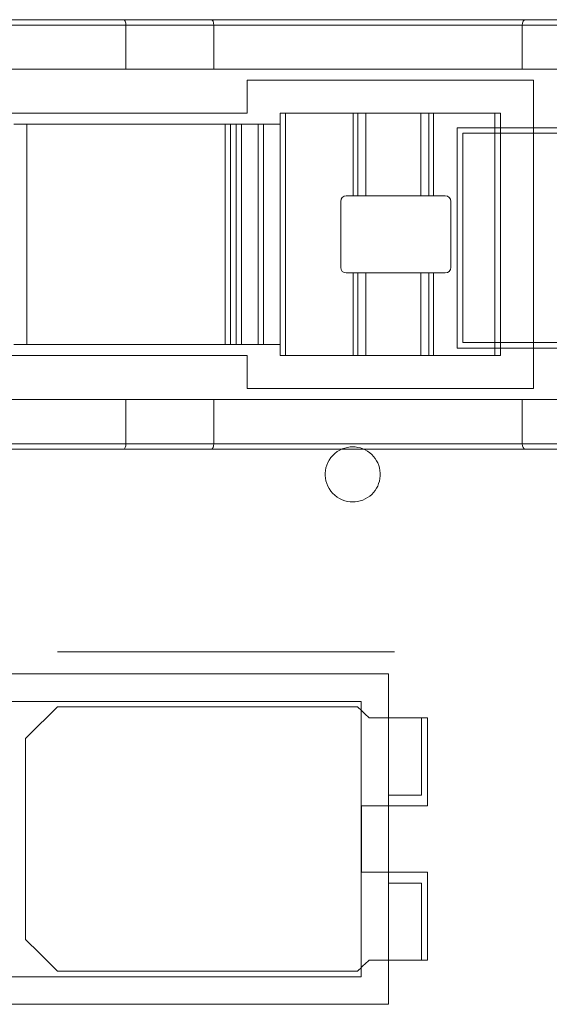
# Model space of a CAD drawing. Header units: inches. Extents: x 511 to 849, y 252 to 484.
# Tile 105 of 235: x 755.44 to 760.25, y 444.07 to 453.01. Entities that reach past the tile are written whole.
import ezdxf

# ---------------------------------------------------------------- set-up
doc = ezdxf.new("R2010")
doc.units = ezdxf.units.IN
doc.header["$MEASUREMENT"] = 0
doc.layers.add('1', color=7, linetype='Continuous')

# ---------------------------------------------------------------- blocks, each defined once
blk = doc.blocks.new('block 749')
at = {"layer": '1', "color": 155, "lineweight": 18, "true_color": 0x4c7299}
blk.add_lwpolyline([(758.545, 444.3228), (754.045, 444.3228)], dxfattribs=at)
blk = doc.blocks.new('block 750')
at = {"layer": '1', "color": 155, "lineweight": 18, "true_color": 0x4c7299}
blk.add_lwpolyline([(758.545, 446.8228), (758.545, 444.3228)], dxfattribs=at)
blk = doc.blocks.new('block 751')
at = {"layer": '1', "color": 155, "lineweight": 18, "true_color": 0x4c7299}
blk.add_lwpolyline([(754.045, 446.8228), (758.545, 446.8228)], dxfattribs=at)
blk = doc.blocks.new('block 753')
at = {"layer": '1', "color": 155, "lineweight": 18, "true_color": 0x4c7299}
blk.add_lwpolyline([(758.795, 444.0728), (758.795, 447.0728)], dxfattribs=at)
blk = doc.blocks.new('block 754')
at = {"layer": '1', "color": 155, "lineweight": 18, "true_color": 0x4c7299}
blk.add_lwpolyline([(753.795, 444.0728), (758.795, 444.0728)], dxfattribs=at)
blk = doc.blocks.new('block 756')
at = {"layer": '1', "color": 155, "lineweight": 18, "true_color": 0x4c7299}
blk.add_lwpolyline([(758.795, 447.0728), (753.795, 447.0728)], dxfattribs=at)
blk = doc.blocks.new('block 760')
at = {"layer": '1', "color": 155, "lineweight": 18, "true_color": 0x4c7299}
blk.add_lwpolyline([(759.095, 445.9728), (759.095, 446.6728)], dxfattribs=at)
blk = doc.blocks.new('block 761')
at = {"layer": '1', "color": 155, "lineweight": 18, "true_color": 0x4c7299}
blk.add_lwpolyline([(758.795, 445.9728), (759.095, 445.9728)], dxfattribs=at)
blk = doc.blocks.new('block 762')
at = {"layer": '1', "color": 155, "lineweight": 18, "true_color": 0x4c7299}
blk.add_lwpolyline([(759.095, 446.6728), (758.795, 446.6728)], dxfattribs=at)
blk = doc.blocks.new('block 766')
at = {"layer": '1', "color": 155, "lineweight": 18, "true_color": 0x4c7299}
blk.add_lwpolyline([(759.095, 445.1728), (759.095, 444.4728)], dxfattribs=at)
blk = doc.blocks.new('block 767')
at = {"layer": '1', "color": 155, "lineweight": 18, "true_color": 0x4c7299}
blk.add_lwpolyline([(759.095, 444.4728), (758.795, 444.4728)], dxfattribs=at)
blk = doc.blocks.new('block 768')
at = {"layer": '1', "color": 155, "lineweight": 18, "true_color": 0x4c7299}
blk.add_lwpolyline([(758.795, 445.1728), (759.095, 445.1728)], dxfattribs=at)
blk = doc.blocks.new('block 999')
at = {"layer": '1', "color": 155, "lineweight": 18, "true_color": 0x4c7299}
blk.add_lwpolyline([(759.2038, 449.9638), (759.1605, 449.9638)], dxfattribs=at)
blk = doc.blocks.new('block 1000')
at = {"layer": '1', "color": 155, "lineweight": 13, "true_color": 0x4c7299}
blk.add_lwpolyline([(759.1605, 449.9638), (759.1605, 450.7138)], dxfattribs=at)
blk = doc.blocks.new('block 1001')
at = {"layer": '1', "color": 155, "lineweight": 18, "true_color": 0x4c7299}
blk.add_lwpolyline([(759.1605, 450.7138), (759.2038, 450.7138)], dxfattribs=at)
blk = doc.blocks.new('block 1002')
at = {"layer": '1', "color": 155, "lineweight": 18, "true_color": 0x4c7299}
blk.add_lwpolyline([(758.41, 450.7138), (758.4729, 450.7138)], dxfattribs=at)
blk = doc.blocks.new('block 1003')
at = {"layer": '1', "color": 155, "lineweight": 13, "true_color": 0x4c7299}
blk.add_lwpolyline([(758.4729, 449.9638), (758.4729, 450.7138)], dxfattribs=at)
blk = doc.blocks.new('block 1004')
at = {"layer": '1', "color": 155, "lineweight": 18, "true_color": 0x4c7299}
blk.add_lwpolyline([(758.4729, 449.9638), (757.86, 449.9638)], dxfattribs=at)
blk = doc.blocks.new('block 1005')
at = {"layer": '1', "color": 155, "lineweight": 13, "true_color": 0x4c7299}
blk.add_lwpolyline([(757.86, 452.1638), (757.86, 449.9638)], dxfattribs=at)
blk = doc.blocks.new('block 1006')
at = {"layer": '1', "color": 155, "lineweight": 18, "true_color": 0x4c7299}
blk.add_lwpolyline([(757.86, 452.1638), (758.4729, 452.1638)], dxfattribs=at)
blk = doc.blocks.new('block 1007')
at = {"layer": '1', "color": 155, "lineweight": 13, "true_color": 0x4c7299}
blk.add_lwpolyline([(758.4729, 451.4138), (758.4729, 452.1638)], dxfattribs=at)
blk = doc.blocks.new('block 1008')
at = {"layer": '1', "color": 155, "lineweight": 18, "true_color": 0x4c7299}
blk.add_lwpolyline([(758.4729, 451.4138), (758.41, 451.4138)], dxfattribs=at)
blk = doc.blocks.new('block 1009')
at = {"layer": '1', "color": 155, "lineweight": 18, "true_color": 0x4c7299}
blk.add_lwpolyline([(758.36, 451.3638), (758.36, 450.7638)], dxfattribs=at)
blk = doc.blocks.new('block 1010')
at = {"layer": '1', "color": 155, "lineweight": 13, "true_color": 0x4c7299}
blk.add_lwpolyline([(758.5162, 450.7138), (758.5162, 449.9638)], dxfattribs=at)
blk = doc.blocks.new('block 1011')
at = {"layer": '1', "color": 155, "lineweight": 18, "true_color": 0x4c7299}
blk.add_lwpolyline([(758.5162, 449.9638), (758.4729, 449.9638)], dxfattribs=at)
blk = doc.blocks.new('block 1012')
at = {"layer": '1', "color": 155, "lineweight": 18, "true_color": 0x4c7299}
blk.add_lwpolyline([(758.4729, 450.7138), (758.5162, 450.7138)], dxfattribs=at)
blk = doc.blocks.new('block 1013')
at = {"layer": '1', "color": 155, "lineweight": 18, "true_color": 0x4c7299}
blk.add_lwpolyline([(758.4729, 452.1638), (758.5162, 452.1638)], dxfattribs=at)
blk = doc.blocks.new('block 1014')
at = {"layer": '1', "color": 155, "lineweight": 13, "true_color": 0x4c7299}
blk.add_lwpolyline([(758.5162, 452.1638), (758.5162, 451.4138)], dxfattribs=at)
blk = doc.blocks.new('block 1015')
at = {"layer": '1', "color": 155, "lineweight": 18, "true_color": 0x4c7299}
blk.add_lwpolyline([(758.5162, 451.4138), (758.4729, 451.4138)], dxfattribs=at)
blk = doc.blocks.new('block 1016')
at = {"layer": '1', "color": 155, "lineweight": 13, "true_color": 0x4c7299}
blk.add_lwpolyline([(759.1605, 451.4138), (759.1605, 452.1638)], dxfattribs=at)
blk = doc.blocks.new('block 1017')
at = {"layer": '1', "color": 155, "lineweight": 18, "true_color": 0x4c7299}
blk.add_lwpolyline([(759.1605, 452.1638), (759.2038, 452.1638)], dxfattribs=at)
blk = doc.blocks.new('block 1018')
at = {"layer": '1', "color": 155, "lineweight": 18, "true_color": 0x4c7299}
blk.add_lwpolyline([(759.2038, 451.4138), (759.1605, 451.4138)], dxfattribs=at)
blk = doc.blocks.new('block 1019')
at = {"layer": '1', "color": 155, "lineweight": 13, "true_color": 0x4c7299}
blk.add_lwpolyline([(759.2038, 452.1638), (759.2038, 451.4138)], dxfattribs=at)
blk = doc.blocks.new('block 1020')
at = {"layer": '1', "color": 155, "lineweight": 18, "true_color": 0x4c7299}
blk.add_lwpolyline([(759.2038, 452.1638), (759.76, 452.1638)], dxfattribs=at)
blk = doc.blocks.new('block 1021')
at = {"layer": '1', "color": 155, "lineweight": 13, "true_color": 0x4c7299}
blk.add_lwpolyline([(759.76, 449.9638), (759.76, 452.1638)], dxfattribs=at)
blk = doc.blocks.new('block 1022')
at = {"layer": '1', "color": 155, "lineweight": 18, "true_color": 0x4c7299}
blk.add_lwpolyline([(759.76, 449.9638), (759.2038, 449.9638)], dxfattribs=at)
blk = doc.blocks.new('block 1023')
at = {"layer": '1', "color": 155, "lineweight": 13, "true_color": 0x4c7299}
blk.add_lwpolyline([(759.2038, 450.7138), (759.2038, 449.9638)], dxfattribs=at)
blk = doc.blocks.new('block 1024')
at = {"layer": '1', "color": 155, "lineweight": 18, "true_color": 0x4c7299}
blk.add_lwpolyline([(759.2038, 450.7138), (759.31, 450.7138)], dxfattribs=at)
blk = doc.blocks.new('block 1025')
at = {"layer": '1', "color": 155, "lineweight": 18, "true_color": 0x4c7299}
blk.add_lwpolyline([(759.36, 450.7638), (759.36, 451.3638)], dxfattribs=at)
blk = doc.blocks.new('block 1026')
at = {"layer": '1', "color": 155, "lineweight": 18, "true_color": 0x4c7299}
blk.add_lwpolyline([(759.31, 451.4138), (759.2038, 451.4138)], dxfattribs=at)
blk = doc.blocks.new('block 1027')
at = {"layer": '1', "color": 155, "lineweight": 18, "true_color": 0x4c7299}
blk.add_lwpolyline([(759.81, 452.1638), (759.81, 449.9638)], dxfattribs=at)
blk = doc.blocks.new('block 1028')
at = {"layer": '1', "color": 155, "lineweight": 18, "true_color": 0x4c7299}
blk.add_lwpolyline([(759.81, 449.9638), (759.76, 449.9638)], dxfattribs=at)
blk = doc.blocks.new('block 1029')
at = {"layer": '1', "color": 155, "lineweight": 18, "true_color": 0x4c7299}
blk.add_lwpolyline([(759.81, 452.1638), (759.76, 452.1638)], dxfattribs=at)
blk = doc.blocks.new('block 1030')
at = {"layer": '1', "color": 155, "lineweight": 18, "true_color": 0x4c7299}
blk.add_lwpolyline([(757.81, 449.9638), (757.81, 452.1638)], dxfattribs=at)
blk = doc.blocks.new('block 1031')
at = {"layer": '1', "color": 155, "lineweight": 18, "true_color": 0x4c7299}
blk.add_lwpolyline([(757.81, 449.9638), (757.86, 449.9638)], dxfattribs=at)
blk = doc.blocks.new('block 1032')
at = {"layer": '1', "color": 155, "lineweight": 18, "true_color": 0x4c7299}
blk.add_lwpolyline([(757.81, 452.1638), (757.86, 452.1638)], dxfattribs=at)
blk = doc.blocks.new('block 1033')
at = {"layer": '1', "color": 155, "lineweight": 18, "true_color": 0x4c7299}
blk.add_lwpolyline([(759.0884, 452.1638), (759.0884, 451.4138)], dxfattribs=at)
blk = doc.blocks.new('block 1034')
at = {"layer": '1', "color": 155, "lineweight": 18, "true_color": 0x4c7299}
blk.add_lwpolyline([(759.0884, 452.1638), (759.1605, 452.1638)], dxfattribs=at)
blk = doc.blocks.new('block 1035')
at = {"layer": '1', "color": 155, "lineweight": 18, "true_color": 0x4c7299}
blk.add_lwpolyline([(759.1605, 451.4138), (759.0884, 451.4138)], dxfattribs=at)
blk = doc.blocks.new('block 1036')
at = {"layer": '1', "color": 155, "lineweight": 18, "true_color": 0x4c7299}
blk.add_lwpolyline([(758.5884, 450.7138), (758.5884, 449.9638)], dxfattribs=at)
blk = doc.blocks.new('block 1037')
at = {"layer": '1', "color": 155, "lineweight": 18, "true_color": 0x4c7299}
blk.add_lwpolyline([(758.5884, 449.9638), (758.5162, 449.9638)], dxfattribs=at)
blk = doc.blocks.new('block 1038')
at = {"layer": '1', "color": 155, "lineweight": 18, "true_color": 0x4c7299}
blk.add_lwpolyline([(758.5162, 450.7138), (758.5884, 450.7138)], dxfattribs=at)
blk = doc.blocks.new('block 1039')
at = {"layer": '1', "color": 155, "lineweight": 18, "true_color": 0x4c7299}
blk.add_lwpolyline([(759.0884, 450.7138), (759.0884, 449.9638)], dxfattribs=at)
blk = doc.blocks.new('block 1040')
at = {"layer": '1', "color": 155, "lineweight": 18, "true_color": 0x4c7299}
blk.add_lwpolyline([(759.1605, 449.9638), (759.0884, 449.9638)], dxfattribs=at)
blk = doc.blocks.new('block 1041')
at = {"layer": '1', "color": 155, "lineweight": 18, "true_color": 0x4c7299}
blk.add_lwpolyline([(759.0884, 450.7138), (759.1605, 450.7138)], dxfattribs=at)
blk = doc.blocks.new('block 1042')
at = {"layer": '1', "color": 155, "lineweight": 18, "true_color": 0x4c7299}
blk.add_lwpolyline([(758.5884, 452.1638), (758.5884, 451.4138)], dxfattribs=at)
blk = doc.blocks.new('block 1043')
at = {"layer": '1', "color": 155, "lineweight": 18, "true_color": 0x4c7299}
blk.add_lwpolyline([(758.5162, 452.1638), (758.5884, 452.1638)], dxfattribs=at)
blk = doc.blocks.new('block 1044')
at = {"layer": '1', "color": 155, "lineweight": 18, "true_color": 0x4c7299}
blk.add_lwpolyline([(758.5884, 451.4138), (758.5162, 451.4138)], dxfattribs=at)
blk = doc.blocks.new('block 1045')
at = {"layer": '1', "color": 155, "lineweight": 18, "true_color": 0x4c7299}
blk.add_lwpolyline([(758.5884, 452.1638), (759.0884, 452.1638)], dxfattribs=at)
blk = doc.blocks.new('block 1046')
at = {"layer": '1', "color": 155, "lineweight": 18, "true_color": 0x4c7299}
blk.add_lwpolyline([(759.0884, 451.4138), (758.5884, 451.4138)], dxfattribs=at)
blk = doc.blocks.new('block 1047')
at = {"layer": '1', "color": 155, "lineweight": 18, "true_color": 0x4c7299}
blk.add_lwpolyline([(759.0884, 449.9638), (758.5884, 449.9638)], dxfattribs=at)
blk = doc.blocks.new('block 1048')
at = {"layer": '1', "color": 155, "lineweight": 18, "true_color": 0x4c7299}
blk.add_lwpolyline([(758.5884, 450.7138), (759.0884, 450.7138)], dxfattribs=at)
blk = doc.blocks.new('block 1057')
at = {"layer": '1', "color": 155, "lineweight": 18, "true_color": 0x4c7299}
blk.add_lwpolyline([(756.41, 449.1638), (756.41, 449.5638)], dxfattribs=at)
blk = doc.blocks.new('block 1058')
at = {"layer": '1', "color": 155, "lineweight": 13, "true_color": 0x4c7299}
blk.add_lwpolyline([(753.41, 449.1638), (756.41, 449.1638)], dxfattribs=at)
blk = doc.blocks.new('block 1060')
at = {"layer": '1', "color": 155, "lineweight": 13, "true_color": 0x4c7299}
blk.add_lwpolyline([(756.41, 452.9638), (753.41, 452.9638)], dxfattribs=at)
blk = doc.blocks.new('block 1064')
at = {"layer": '1', "color": 155, "lineweight": 18, "true_color": 0x4c7299}
blk.add_lwpolyline([(756.41, 452.5638), (753.81, 452.5638)], dxfattribs=at)
blk = doc.blocks.new('block 1066')
at = {"layer": '1', "color": 155, "lineweight": 18, "true_color": 0x4c7299}
blk.add_lwpolyline([(753.81, 449.5638), (756.41, 449.5638)], dxfattribs=at)
blk = doc.blocks.new('block 1082')
at = {"layer": '1', "color": 155, "lineweight": 18, "true_color": 0x4c7299}
blk.add_lwpolyline([(760.0072, 452.5638), (760.0072, 452.9638)], dxfattribs=at)
blk = doc.blocks.new('block 1083')
at = {"layer": '1', "color": 155, "lineweight": 18, "true_color": 0x4c7299}
blk.add_lwpolyline([(760.0072, 452.5638), (760.5072, 452.5638)], dxfattribs=at)
blk = doc.blocks.new('block 1084')
at = {"layer": '1', "color": 155, "lineweight": 18, "true_color": 0x4c7299}
blk.add_lwpolyline([(757.2072, 452.5638), (757.2072, 452.9638)], dxfattribs=at)
blk = doc.blocks.new('block 1085')
at = {"layer": '1', "color": 155, "lineweight": 18, "true_color": 0x4c7299}
blk.add_lwpolyline([(756.41, 452.5638), (756.41, 452.9638)], dxfattribs=at)
blk = doc.blocks.new('block 1086')
at = {"layer": '1', "color": 155, "lineweight": 18, "true_color": 0x4c7299}
blk.add_lwpolyline([(756.41, 452.5638), (757.2072, 452.5638)], dxfattribs=at)
blk = doc.blocks.new('block 1087')
at = {"layer": '1', "color": 155, "lineweight": 13, "true_color": 0x4c7299}
blk.add_lwpolyline([(760.0072, 449.1638), (760.5072, 449.1638)], dxfattribs=at)
blk = doc.blocks.new('block 1088')
at = {"layer": '1', "color": 155, "lineweight": 18, "true_color": 0x4c7299}
blk.add_lwpolyline([(760.5374, 449.1138), (760.0374, 449.1138)], dxfattribs=at)
blk = doc.blocks.new('block 1091')
at = {"layer": '1', "color": 155, "lineweight": 18, "true_color": 0x4c7299}
blk.add_lwpolyline([(760.0374, 453.0138), (760.5374, 453.0138)], dxfattribs=at)
blk = doc.blocks.new('block 1092')
at = {"layer": '1', "color": 155, "lineweight": 13, "true_color": 0x4c7299}
blk.add_lwpolyline([(760.5072, 452.9638), (760.0072, 452.9638)], dxfattribs=at)
blk = doc.blocks.new('block 1096')
at = {"layer": '1', "color": 155, "lineweight": 18, "true_color": 0x4c7299}
blk.add_lwpolyline([(756.3867, 449.1138), (753.4426, 449.1138)], dxfattribs=at)
blk = doc.blocks.new('block 1097')
at = {"layer": '1', "color": 155, "lineweight": 18, "true_color": 0x4c7299}
blk.add_lwpolyline([(757.2072, 449.1638), (757.2072, 449.5638)], dxfattribs=at)
blk = doc.blocks.new('block 1098')
at = {"layer": '1', "color": 155, "lineweight": 18, "true_color": 0x4c7299}
blk.add_lwpolyline([(757.2072, 449.5638), (756.41, 449.5638)], dxfattribs=at)
blk = doc.blocks.new('block 1099')
at = {"layer": '1', "color": 155, "lineweight": 18, "true_color": 0x4c7299}
blk.add_lwpolyline([(753.4426, 453.0138), (756.3867, 453.0138)], dxfattribs=at)
blk = doc.blocks.new('block 1100')
at = {"layer": '1', "color": 155, "lineweight": 13, "true_color": 0x4c7299}
blk.add_lwpolyline([(756.41, 449.1638), (757.2072, 449.1638)], dxfattribs=at)
blk = doc.blocks.new('block 1101')
at = {"layer": '1', "color": 155, "lineweight": 18, "true_color": 0x4c7299}
blk.add_lwpolyline([(757.1839, 449.1138), (756.3867, 449.1138)], dxfattribs=at)
blk = doc.blocks.new('block 1102')
at = {"layer": '1', "color": 155, "lineweight": 18, "true_color": 0x4c7299}
blk.add_lwpolyline([(756.3867, 453.0138), (757.1839, 453.0138)], dxfattribs=at)
blk = doc.blocks.new('block 1103')
at = {"layer": '1', "color": 155, "lineweight": 13, "true_color": 0x4c7299}
blk.add_lwpolyline([(757.2072, 452.9638), (756.41, 452.9638)], dxfattribs=at)
blk = doc.blocks.new('block 1104')
at = {"layer": '1', "color": 155, "lineweight": 18, "true_color": 0x4c7299}
blk.add_lwpolyline([(760.0072, 449.1638), (760.0072, 449.5638)], dxfattribs=at)
blk = doc.blocks.new('block 1105')
at = {"layer": '1', "color": 155, "lineweight": 18, "true_color": 0x4c7299}
blk.add_lwpolyline([(760.5072, 449.5638), (760.0072, 449.5638)], dxfattribs=at)
blk = doc.blocks.new('block 1120')
at = {"layer": '1', "color": 155, "lineweight": 13, "true_color": 0x4c7299}
blk.add_lwpolyline([(757.66, 452.0638), (757.66, 450.0638)], dxfattribs=at)
blk = doc.blocks.new('block 1121')
at = {"layer": '1', "color": 155, "lineweight": 18, "true_color": 0x4c7299}
blk.add_lwpolyline([(757.66, 450.0638), (757.81, 450.0638)], dxfattribs=at)
blk = doc.blocks.new('block 1122')
at = {"layer": '1', "color": 155, "lineweight": 18, "true_color": 0x4c7299}
blk.add_lwpolyline([(757.81, 452.0638), (757.66, 452.0638)], dxfattribs=at)
blk = doc.blocks.new('block 1123')
at = {"layer": '1', "color": 155, "lineweight": 18, "true_color": 0x4c7299}
blk.add_lwpolyline([(757.61, 450.0638), (757.61, 452.0638)], dxfattribs=at)
blk = doc.blocks.new('block 1124')
at = {"layer": '1', "color": 155, "lineweight": 18, "true_color": 0x4c7299}
blk.add_lwpolyline([(757.61, 450.0638), (757.66, 450.0638)], dxfattribs=at)
blk = doc.blocks.new('block 1125')
at = {"layer": '1', "color": 155, "lineweight": 18, "true_color": 0x4c7299}
blk.add_lwpolyline([(757.61, 452.0638), (757.66, 452.0638)], dxfattribs=at)
blk = doc.blocks.new('block 1126')
at = {"layer": '1', "color": 155, "lineweight": 13, "true_color": 0x4c7299}
blk.add_lwpolyline([(757.46, 452.0638), (757.46, 450.0638)], dxfattribs=at)
blk = doc.blocks.new('block 1127')
at = {"layer": '1', "color": 155, "lineweight": 18, "true_color": 0x4c7299}
blk.add_lwpolyline([(757.41, 450.0638), (757.41, 452.0638)], dxfattribs=at)
blk = doc.blocks.new('block 1128')
at = {"layer": '1', "color": 155, "lineweight": 18, "true_color": 0x4c7299}
blk.add_lwpolyline([(757.41, 450.0638), (757.46, 450.0638)], dxfattribs=at)
blk = doc.blocks.new('block 1129')
at = {"layer": '1', "color": 155, "lineweight": 18, "true_color": 0x4c7299}
blk.add_lwpolyline([(757.41, 452.0638), (757.46, 452.0638)], dxfattribs=at)
blk = doc.blocks.new('block 1130')
at = {"layer": '1', "color": 155, "lineweight": 18, "true_color": 0x4c7299}
blk.add_lwpolyline([(757.46, 450.0638), (757.61, 450.0638)], dxfattribs=at)
blk = doc.blocks.new('block 1131')
at = {"layer": '1', "color": 155, "lineweight": 18, "true_color": 0x4c7299}
blk.add_lwpolyline([(757.61, 452.0638), (757.46, 452.0638)], dxfattribs=at)
blk = doc.blocks.new('block 1132')
at = {"layer": '1', "color": 155, "lineweight": 18, "true_color": 0x4c7299}
blk.add_lwpolyline([(755.51, 452.0638), (755.51, 450.0638)], dxfattribs=at)
blk = doc.blocks.new('block 1133')
at = {"layer": '1', "color": 155, "lineweight": 18, "true_color": 0x4c7299}
blk.add_lwpolyline([(755.51, 450.0638), (755.3904, 450.0638)], dxfattribs=at)
blk = doc.blocks.new('block 1134')
at = {"layer": '1', "color": 155, "lineweight": 18, "true_color": 0x4c7299}
blk.add_lwpolyline([(755.51, 452.0638), (755.3904, 452.0638)], dxfattribs=at)
blk = doc.blocks.new('block 1135')
at = {"layer": '1', "color": 155, "lineweight": 13, "true_color": 0x4c7299}
blk.add_lwpolyline([(757.36, 452.0638), (757.36, 450.0638)], dxfattribs=at)
blk = doc.blocks.new('block 1136')
at = {"layer": '1', "color": 155, "lineweight": 18, "true_color": 0x4c7299}
blk.add_lwpolyline([(757.31, 450.0638), (757.31, 452.0638)], dxfattribs=at)
blk = doc.blocks.new('block 1137')
at = {"layer": '1', "color": 155, "lineweight": 18, "true_color": 0x4c7299}
blk.add_lwpolyline([(757.31, 450.0638), (757.36, 450.0638)], dxfattribs=at)
blk = doc.blocks.new('block 1138')
at = {"layer": '1', "color": 155, "lineweight": 18, "true_color": 0x4c7299}
blk.add_lwpolyline([(757.31, 452.0638), (757.36, 452.0638)], dxfattribs=at)
blk = doc.blocks.new('block 1139')
at = {"layer": '1', "color": 155, "lineweight": 18, "true_color": 0x4c7299}
blk.add_lwpolyline([(757.36, 450.0638), (757.41, 450.0638)], dxfattribs=at)
blk = doc.blocks.new('block 1140')
at = {"layer": '1', "color": 155, "lineweight": 18, "true_color": 0x4c7299}
blk.add_lwpolyline([(757.41, 452.0638), (757.36, 452.0638)], dxfattribs=at)
blk = doc.blocks.new('block 1145')
at = {"layer": '1', "color": 155, "lineweight": 18, "true_color": 0x4c7299}
blk.add_lwpolyline([(760.0072, 449.5638), (757.2072, 449.5638)], dxfattribs=at)
blk = doc.blocks.new('block 1146')
at = {"layer": '1', "color": 155, "lineweight": 13, "true_color": 0x4c7299}
blk.add_lwpolyline([(760.0072, 452.9638), (757.2072, 452.9638)], dxfattribs=at)
blk = doc.blocks.new('block 1147')
at = {"layer": '1', "color": 155, "lineweight": 18, "true_color": 0x4c7299}
blk.add_lwpolyline([(757.2072, 452.5638), (760.0072, 452.5638)], dxfattribs=at)
blk = doc.blocks.new('block 1148')
at = {"layer": '1', "color": 155, "lineweight": 18, "true_color": 0x4c7299}
blk.add_lwpolyline([(757.1839, 453.0138), (760.0374, 453.0138)], dxfattribs=at)
blk = doc.blocks.new('block 1149')
at = {"layer": '1', "color": 155, "lineweight": 13, "true_color": 0x4c7299}
blk.add_lwpolyline([(757.2072, 449.1638), (760.0072, 449.1638)], dxfattribs=at)
blk = doc.blocks.new('block 1150')
at = {"layer": '1', "color": 155, "lineweight": 18, "true_color": 0x4c7299}
blk.add_lwpolyline([(760.0374, 449.1138), (757.1839, 449.1138)], dxfattribs=at)
blk = doc.blocks.new('block 1151')
at = {"layer": '1', "color": 155, "lineweight": 18, "true_color": 0x4c7299}
blk.add_lwpolyline([(757.51, 449.9638), (757.51, 449.6638)], dxfattribs=at)
blk = doc.blocks.new('block 1152')
at = {"layer": '1', "color": 155, "lineweight": 18, "true_color": 0x4c7299}
blk.add_lwpolyline([(757.51, 449.6638), (760.11, 449.6638)], dxfattribs=at)
blk = doc.blocks.new('block 1153')
at = {"layer": '1', "color": 155, "lineweight": 18, "true_color": 0x4c7299}
blk.add_lwpolyline([(760.11, 449.6638), (760.11, 452.4638)], dxfattribs=at)
blk = doc.blocks.new('block 1154')
at = {"layer": '1', "color": 155, "lineweight": 18, "true_color": 0x4c7299}
blk.add_lwpolyline([(760.11, 452.4638), (757.51, 452.4638)], dxfattribs=at)
blk = doc.blocks.new('block 1155')
at = {"layer": '1', "color": 155, "lineweight": 18, "true_color": 0x4c7299}
blk.add_lwpolyline([(757.51, 452.4638), (757.51, 452.1638)], dxfattribs=at)
blk = doc.blocks.new('block 1156')
at = {"layer": '1', "color": 155, "lineweight": 18, "true_color": 0x4c7299}
blk.add_lwpolyline([(757.51, 452.1638), (753.81, 452.1638)], dxfattribs=at)
blk = doc.blocks.new('block 1157')
at = {"layer": '1', "color": 155, "lineweight": 18, "true_color": 0x4c7299}
blk.add_lwpolyline([(753.81, 449.9638), (757.51, 449.9638)], dxfattribs=at)
blk = doc.blocks.new('block 1158')
at = {"layer": '1', "color": 155, "lineweight": 18, "true_color": 0x4c7299}
blk.add_lwpolyline([(757.31, 450.0638), (755.51, 450.0638)], dxfattribs=at)
blk = doc.blocks.new('block 1159')
at = {"layer": '1', "color": 155, "lineweight": 18, "true_color": 0x4c7299}
blk.add_lwpolyline([(755.51, 452.0638), (757.31, 452.0638)], dxfattribs=at)
blk = doc.blocks.new('block 1250')
at = {"layer": '1', "color": 18, "lineweight": 13, "true_color": 0x4c0000}
blk.add_lwpolyline([(758.8488, 447.2742), (755.7885, 447.2742)], dxfattribs=at)
blk = doc.blocks.new('block 1290')
at = {"layer": '1', "color": 18, "lineweight": 13, "true_color": 0x4c0000}
blk.add_lwpolyline([(758.8488, 447.2742), (755.7885, 447.2742)], dxfattribs=at)
blk = doc.blocks.new('block 3774')
at = {"layer": '1', "color": 155, "lineweight": 18, "true_color": 0x4c7299}
blk.add_open_spline([(758.41, 451.4138), (758.3824, 451.4138), (758.36, 451.3914), (758.36, 451.3638)], degree=3, dxfattribs=at)
blk = doc.blocks.new('block 3775')
at = {"layer": '1', "color": 155, "lineweight": 18, "true_color": 0x4c7299}
blk.add_open_spline([(758.36, 450.7638), (758.36, 450.7362), (758.3824, 450.7138), (758.41, 450.7138)], degree=3, dxfattribs=at)
blk = doc.blocks.new('block 3776')
at = {"layer": '1', "color": 155, "lineweight": 18, "true_color": 0x4c7299}
blk.add_open_spline([(759.31, 450.7138), (759.3377, 450.7138), (759.36, 450.7362), (759.36, 450.7638)], degree=3, dxfattribs=at)
blk = doc.blocks.new('block 3777')
at = {"layer": '1', "color": 155, "lineweight": 18, "true_color": 0x4c7299}
blk.add_open_spline([(759.36, 451.3638), (759.36, 451.3914), (759.3377, 451.4138), (759.31, 451.4138)], degree=3, dxfattribs=at)
blk = doc.blocks.new('block 3934')
at = {"layer": '1', "color": 155, "lineweight": 18, "true_color": 0x4c7299}
blk.add_open_spline([(760.0072, 449.1638), (760.0072, 449.1362), (760.0207, 449.1138), (760.0374, 449.1138)], degree=3, dxfattribs=at)
blk = doc.blocks.new('block 3936')
at = {"layer": '1', "color": 155, "lineweight": 18, "true_color": 0x4c7299}
blk.add_open_spline([(760.0374, 453.0138), (760.0207, 453.0138), (760.0072, 452.9914), (760.0072, 452.9638)], degree=3, dxfattribs=at)
blk = doc.blocks.new('block 3939')
at = {"layer": '1', "color": 155, "lineweight": 18, "true_color": 0x4c7299}
blk.add_open_spline([(757.1839, 449.1138), (757.1968, 449.1138), (757.2072, 449.1362), (757.2072, 449.1638)], degree=3, dxfattribs=at)
blk = doc.blocks.new('block 3940')
at = {"layer": '1', "color": 155, "lineweight": 18, "true_color": 0x4c7299}
blk.add_open_spline([(756.3867, 449.1138), (756.3996, 449.1138), (756.41, 449.1362), (756.41, 449.1638)], degree=3, dxfattribs=at)
blk = doc.blocks.new('block 3941')
at = {"layer": '1', "color": 155, "lineweight": 18, "true_color": 0x4c7299}
blk.add_open_spline([(757.2072, 452.9638), (757.2072, 452.9914), (757.1968, 453.0138), (757.1839, 453.0138)], degree=3, dxfattribs=at)
blk = doc.blocks.new('block 3942')
at = {"layer": '1', "color": 155, "lineweight": 18, "true_color": 0x4c7299}
blk.add_open_spline([(756.41, 452.9638), (756.41, 452.9914), (756.3996, 453.0138), (756.3867, 453.0138)], degree=3, dxfattribs=at)
blk = doc.blocks.new('block 4273')
at = {"layer": '1', "color": 18, "lineweight": 13, "true_color": 0x4c0000}
blk.add_open_spline([(759.1488, 445.8742), (759.1488, 446.1409), (759.1488, 446.4076), (759.1488, 446.6742), (758.9721, 446.6742), (758.7953, 446.6742), (758.6186, 446.6742), (758.5829, 446.7076), (758.5471, 446.7409), (758.5114, 446.7742), (757.6038, 446.7742), (756.6961, 446.7742), (755.7885, 446.7742), (755.6919, 446.6783), (755.5954, 446.5824), (755.4988, 446.4864), (755.4988, 445.8783), (755.4988, 445.2702), (755.4988, 444.6621), (755.5954, 444.5662), (755.6919, 444.4702), (755.7885, 444.3742), (756.6961, 444.3742), (757.6038, 444.3742), (758.5114, 444.3742), (758.5471, 444.4076), (758.5829, 444.4409), (758.6186, 444.4742), (758.7953, 444.4742), (758.9721, 444.4742), (759.1488, 444.4742), (759.1488, 444.7409), (759.1488, 445.0076), (759.1488, 445.2742), (758.9488, 445.2742), (758.7488, 445.2742), (758.5488, 445.2742), (758.5488, 445.4742), (758.5488, 445.6742), (758.5488, 445.8742), (758.7488, 445.8742), (758.9488, 445.8742), (759.1488, 445.8742)], degree=3, knots=[0, 0, 0, 0, 1, 1, 1, 2, 2, 2, 3, 3, 3, 4, 4, 4, 5, 5, 5, 6, 6, 6, 7, 7, 7, 8, 8, 8, 9, 9, 9, 10, 10, 10, 11, 11, 11, 12, 12, 12, 13, 13, 13, 14, 14, 14, 14], dxfattribs=at)
blk = doc.blocks.new('block 4274')
at = {"layer": '1', "color": 18, "lineweight": 13, "true_color": 0x4c0000}
blk.add_open_spline([(759.1488, 445.8742), (759.1488, 446.1409), (759.1488, 446.4076), (759.1488, 446.6742), (758.9721, 446.6742), (758.7953, 446.6742), (758.6186, 446.6742), (758.5829, 446.7076), (758.5471, 446.7409), (758.5114, 446.7742), (757.6038, 446.7742), (756.6961, 446.7742), (755.7885, 446.7742), (755.6919, 446.6783), (755.5954, 446.5824), (755.4988, 446.4864), (755.4988, 445.8783), (755.4988, 445.2702), (755.4988, 444.6621), (755.5954, 444.5662), (755.6919, 444.4702), (755.7885, 444.3742), (756.6961, 444.3742), (757.6038, 444.3742), (758.5114, 444.3742), (758.5471, 444.4076), (758.5829, 444.4409), (758.6186, 444.4742), (758.7953, 444.4742), (758.9721, 444.4742), (759.1488, 444.4742), (759.1488, 444.7409), (759.1488, 445.0076), (759.1488, 445.2742), (758.9488, 445.2742), (758.7488, 445.2742), (758.5488, 445.2742), (758.5488, 445.4742), (758.5488, 445.6742), (758.5488, 445.8742), (758.7488, 445.8742), (758.9488, 445.8742), (759.1488, 445.8742)], degree=3, knots=[0, 0, 0, 0, 1, 1, 1, 2, 2, 2, 3, 3, 3, 4, 4, 4, 5, 5, 5, 6, 6, 6, 7, 7, 7, 8, 8, 8, 9, 9, 9, 10, 10, 10, 11, 11, 11, 12, 12, 12, 13, 13, 13, 14, 14, 14, 14], dxfattribs=at)
blk = doc.blocks.new('block 4396')
at = {"layer": '1', "color": 18, "lineweight": 13, "true_color": 0x4c0000}
blk.add_open_spline([(759.1488, 445.8742), (759.1488, 446.1409), (759.1488, 446.4076), (759.1488, 446.6742), (758.9721, 446.6742), (758.7953, 446.6742), (758.6186, 446.6742), (758.5829, 446.7076), (758.5471, 446.7409), (758.5114, 446.7742), (757.6038, 446.7742), (756.6961, 446.7742), (755.7885, 446.7742), (755.6919, 446.6783), (755.5954, 446.5824), (755.4988, 446.4864), (755.4988, 445.8783), (755.4988, 445.2702), (755.4988, 444.6621), (755.5954, 444.5662), (755.6919, 444.4702), (755.7885, 444.3742), (756.6961, 444.3742), (757.6038, 444.3742), (758.5114, 444.3742), (758.5471, 444.4076), (758.5829, 444.4409), (758.6186, 444.4742), (758.7953, 444.4742), (758.9721, 444.4742), (759.1488, 444.4742), (759.1488, 444.7409), (759.1488, 445.0076), (759.1488, 445.2742), (758.9488, 445.2742), (758.7488, 445.2742), (758.5488, 445.2742), (758.5488, 445.4742), (758.5488, 445.6742), (758.5488, 445.8742), (758.7488, 445.8742), (758.9488, 445.8742), (759.1488, 445.8742)], degree=3, knots=[0, 0, 0, 0, 1, 1, 1, 2, 2, 2, 3, 3, 3, 4, 4, 4, 5, 5, 5, 6, 6, 6, 7, 7, 7, 8, 8, 8, 9, 9, 9, 10, 10, 10, 11, 11, 11, 12, 12, 12, 13, 13, 13, 14, 14, 14, 14], dxfattribs=at)
blk = doc.blocks.new('block 4426')
at = {"layer": '1', "color": 18, "lineweight": 13, "true_color": 0x4c0000}
blk.add_open_spline([(759.1488, 445.8742), (759.1488, 446.1409), (759.1488, 446.4076), (759.1488, 446.6742), (758.9721, 446.6742), (758.7953, 446.6742), (758.6186, 446.6742), (758.5829, 446.7076), (758.5471, 446.7409), (758.5114, 446.7742), (757.6038, 446.7742), (756.6961, 446.7742), (755.7885, 446.7742), (755.6919, 446.6783), (755.5954, 446.5824), (755.4988, 446.4864), (755.4988, 445.8783), (755.4988, 445.2702), (755.4988, 444.6621), (755.5954, 444.5662), (755.6919, 444.4702), (755.7885, 444.3742), (756.6961, 444.3742), (757.6038, 444.3742), (758.5114, 444.3742), (758.5471, 444.4076), (758.5829, 444.4409), (758.6186, 444.4742), (758.7953, 444.4742), (758.9721, 444.4742), (759.1488, 444.4742), (759.1488, 444.7409), (759.1488, 445.0076), (759.1488, 445.2742), (758.9488, 445.2742), (758.7488, 445.2742), (758.5488, 445.2742), (758.5488, 445.4742), (758.5488, 445.6742), (758.5488, 445.8742), (758.7488, 445.8742), (758.9488, 445.8742), (759.1488, 445.8742)], degree=3, knots=[0, 0, 0, 0, 1, 1, 1, 2, 2, 2, 3, 3, 3, 4, 4, 4, 5, 5, 5, 6, 6, 6, 7, 7, 7, 8, 8, 8, 9, 9, 9, 10, 10, 10, 11, 11, 11, 12, 12, 12, 13, 13, 13, 14, 14, 14, 14], dxfattribs=at)
blk = doc.blocks.new('block 4566')
at = {"layer": '1', "color": 18, "lineweight": 13, "true_color": 0x4c0000}
blk.add_lwpolyline([(758.4689, 449.1346), (758.4919, 449.1336), (758.5152, 449.1303), (758.5384, 449.1248), (758.5613, 449.117), (758.5834, 449.1069), (758.6045, 449.0947), (758.6243, 449.0805), (758.6425, 449.0646), (758.6588, 449.0472), (758.6733, 449.0287), (758.6856, 449.0093), (758.6962, 448.9888), (758.705, 448.967), (758.7117, 448.9441), (758.7163, 448.9204), (758.7186, 448.8961), (758.7186, 448.8717), (758.7161, 448.8475), (758.7114, 448.8239), (758.7045, 448.801), (758.6956, 448.7793), (758.685, 448.7589), (758.6725, 448.7395), (758.658, 448.721), (758.6415, 448.7037), (758.6232, 448.6879), (758.6033, 448.6738), (758.5822, 448.6618), (758.56, 448.6518), (758.5371, 448.6441), (758.5138, 448.6387), (758.4906, 448.6356), (758.4676, 448.6346), (758.4444, 448.6358), (758.4206, 448.6393), (758.3966, 448.6453), (758.3727, 448.6539), (758.3494, 448.6651), (758.327, 448.6788), (758.306, 448.695), (758.2867, 448.7135), (758.2695, 448.7338), (758.2547, 448.7557), (758.2425, 448.7787), (758.2328, 448.8024), (758.2258, 448.8264), (758.2213, 448.8503), (758.2191, 448.8738), (758.2192, 448.8968), (758.2215, 448.9203), (758.2261, 448.9442), (758.2333, 448.9682), (758.2431, 448.9919), (758.2555, 449.0149), (758.2705, 449.0367), (758.2877, 449.0569), (758.3071, 449.0752), (758.3282, 449.0913), (758.3507, 449.1049), (758.3741, 449.1159), (758.398, 449.1244), (758.422, 449.1302), (758.4457, 449.1336), (758.4689, 449.1346)], dxfattribs=at)
blk = doc.blocks.new('block 4574')
at = {"layer": '1', "color": 18, "lineweight": 13, "true_color": 0x4c0000}
blk.add_open_spline([(759.4689, 451.9821), (761.4689, 451.9821), (763.4689, 451.9821), (765.4689, 451.9821), (765.4689, 451.3488), (765.4689, 450.7155), (765.4689, 450.0821), (763.4689, 450.0821), (761.4689, 450.0821), (759.4689, 450.0821), (759.4689, 450.7155), (759.4689, 451.3488), (759.4689, 451.9821)], degree=3, knots=[0, 0, 0, 0, 1, 1, 1, 2, 2, 2, 3, 3, 3, 4, 4, 4, 4], dxfattribs=at)
blk = doc.blocks.new('block 4575')
at = {"layer": '1', "color": 18, "lineweight": 13, "true_color": 0x4c0000}
blk.add_open_spline([(759.4189, 452.0321), (761.4522, 452.0321), (763.4856, 452.0321), (765.5189, 452.0321), (765.5189, 451.3655), (765.5189, 450.6988), (765.5189, 450.0321), (763.4856, 450.0321), (761.4522, 450.0321), (759.4189, 450.0321), (759.4189, 450.6988), (759.4189, 451.3655), (759.4189, 452.0321)], degree=3, knots=[0, 0, 0, 0, 1, 1, 1, 2, 2, 2, 3, 3, 3, 4, 4, 4, 4], dxfattribs=at)

msp = doc.modelspace()

# ---------------------------------------------------------------- block references
at = {"layer": '1'}
for name in ['block 1060', 'block 1099', 'block 1102', 'block 3942', 'block 1085', 'block 1103', 'block 1148', 'block 3941', 'block 1084', 'block 1146', 'block 3936', 'block 1082', 'block 1092', 'block 1091', 'block 1064', 'block 1086', 'block 1147', 'block 1083', 'block 1154', 'block 1155', 'block 1153', 'block 1156', 'block 1030', 'block 1032', 'block 1005', 'block 1006', 'block 1007', 'block 1013', 'block 1014', 'block 1043', 'block 1042', 'block 1045', 'block 1033', 'block 1034', 'block 1016', 'block 1017', 'block 1019', 'block 1020', 'block 1021', 'block 1029', 'block 1027', 'block 1134', 'block 1132', 'block 1159', 'block 1136', 'block 1138', 'block 1135', 'block 1140', 'block 1127', 'block 1129', 'block 1126', 'block 1131', 'block 1123', 'block 1125', 'block 1120', 'block 1122', 'block 4575', 'block 4574', 'block 3774', 'block 1009', 'block 1008', 'block 1015', 'block 1044', 'block 1046', 'block 1035', 'block 1018', 'block 1026', 'block 3777', 'block 1025', 'block 3775', 'block 3776', 'block 1002', 'block 1003', 'block 1012', 'block 1010', 'block 1038', 'block 1036', 'block 1048', 'block 1039', 'block 1041', 'block 1000', 'block 1001', 'block 1023', 'block 1024', 'block 1133', 'block 1158', 'block 1137', 'block 1139', 'block 1128', 'block 1130', 'block 1124', 'block 1121', 'block 1157', 'block 1151', 'block 1031', 'block 1004', 'block 1011', 'block 1037', 'block 1047', 'block 1040', 'block 999', 'block 1022', 'block 1028', 'block 1152', 'block 1066', 'block 1057', 'block 1098', 'block 1097', 'block 1145', 'block 1104', 'block 1105', 'block 1058', 'block 1096', 'block 3940', 'block 1101', 'block 1100', 'block 3939', 'block 1150', 'block 1149', 'block 4566', 'block 1087', 'block 3934', 'block 1088', 'block 1250', 'block 1290', 'block 756', 'block 753', 'block 751', 'block 750', 'block 4273', 'block 4274', 'block 4396', 'block 4426', 'block 762', 'block 760', 'block 761', 'block 768', 'block 766', 'block 767', 'block 749', 'block 754']:
    msp.add_blockref(name, (0, 0), dxfattribs=at)

doc.saveas('drawing.dxf')
